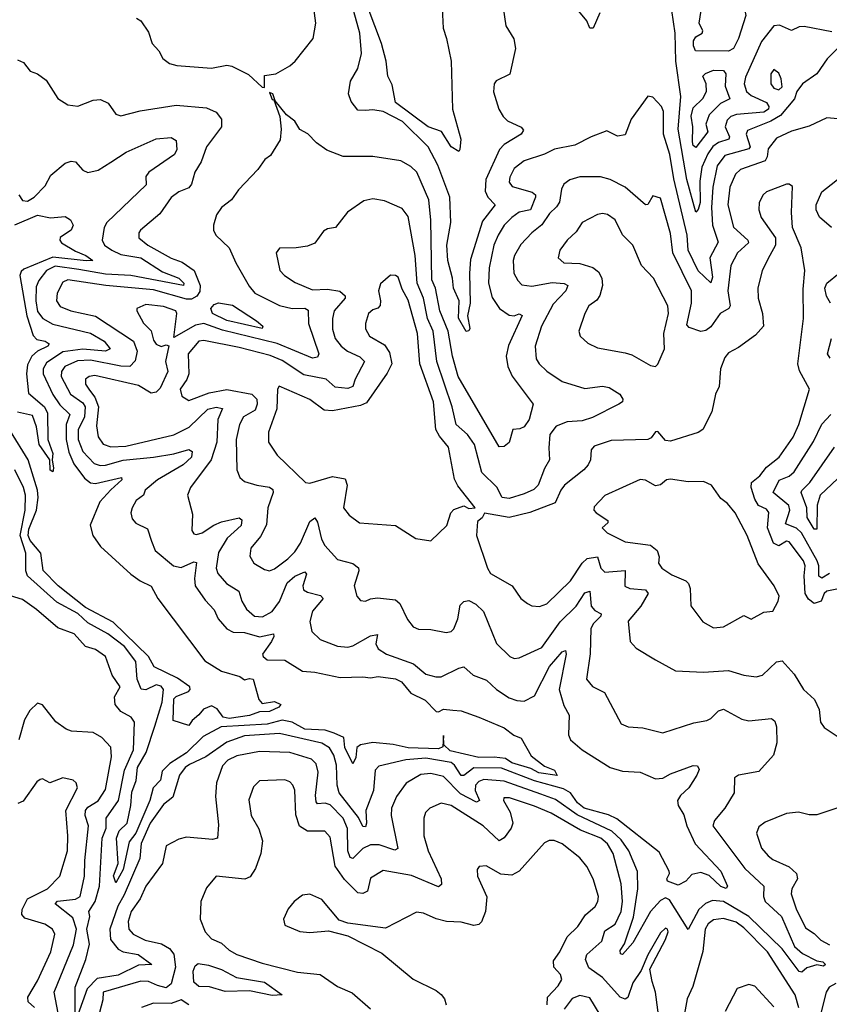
# Model space of a CAD drawing. Extents: x 1552294 to 1694791, y 811929 to 917222.
# Tile 74 of 256: x 1577864 to 1581075, y 858397 to 862299. Entities that reach past the tile are written whole.
import ezdxf

# ---------------------------------------------------------------- set-up
doc = ezdxf.new("R2010")
doc.units = 0

msp = doc.modelspace()

# ---------------------------------------------------------------- linework, layer by layer
at = {"layer": '0CON10XD'}
for points in [[(1579761.7, 862481.7), (1579792.3, 862275), (1579823.7, 862223.7), (1579830, 862185), (1579807.1, 862082.9), (1579753.1, 862056.9), (1579745.7, 862044.3), (1579743.4, 862013.4), (1579764.5, 861945), (1579781.5, 861915), (1579798.2, 861898.2), (1579852.6, 861872.6), (1579861.4, 861861.4), (1579852.5, 861845), (1579785, 861804.6), (1579767.1, 861785), (1579712, 861665), (1579710.5, 861619.5), (1579721, 861595), (1579749.7, 861565), (1579699.1, 861500.9), (1579651.9, 861348.1), (1579647.2, 861295), (1579650.9, 861175), (1579639.5, 861125), (1579648.5, 861075), (1579644.5, 861065.5), (1579635, 861063.6), (1579603.5, 861116.5), (1579606.8, 861185), (1579584.5, 861234.5), (1579581, 861275), (1579561.6, 861345), (1579557.9, 861405), (1579574.2, 861495), (1579570, 861595), (1579522.1, 861722.1), (1579483.6, 861795), (1579382, 861895), (1579305, 861934.6), (1579265, 861942.2), (1579235, 861939.6), (1579205, 861940.5), (1579178.9, 861975), (1579168.5, 862005), (1579176.4, 862055), (1579205.3, 862105), (1579220, 862165), (1579213.3, 862245), (1579181.9, 862355)], [(1580675, 862173.8), (1580544.2, 862175), (1580535.8, 862195), (1580535.8, 862215), (1580545, 862231.2), (1580570, 862245), (1580572.5, 862255), (1580558.8, 862285), (1580566, 862335), (1580544.6, 862374.6), (1580544.7, 862395), (1580555, 862408.7), (1580595, 862410), (1580645.7, 862395), (1580725, 862349.7), (1580739.7, 862335), (1580743.8, 862315), (1580715, 862224.3), (1580695, 862184.2), (1580675, 862173.8)], [(1580164.5, 862325.5), (1580137.5, 862265), (1580125, 862265.8), (1580113.5, 862295), (1580054.7, 862365)], [(1578835, 862030), (1578835, 862077.5), (1578880, 862085), (1578935, 862116.2), (1578956.7, 862135), (1579027.5, 862225), (1579037.8, 862285), (1579030, 862345)], [(1579540, 862345), (1579542.7, 862265), (1579556.8, 862225), (1579574.7, 862135), (1579580.6, 861945), (1579613.1, 861825), (1579610, 861785), (1579605, 861776.7), (1579575, 861795.6), (1579536.3, 861856.3), (1579483.7, 861875), (1579355, 861971.4), (1579340.6, 862040.6), (1579323.3, 862075), (1579317.8, 862135), (1579298.9, 862205), (1579245.7, 862345)], [(1581085, 862250.4), (1580975, 862272.4), (1580955, 862270.4), (1580924.2, 862255.8), (1580877.5, 862277.5), (1580855, 862274.7), (1580805, 862212.2), (1580741.8, 862071.7), (1580737.4, 862045), (1580746.1, 862015), (1580765, 861999.1), (1580825, 861970.2), (1580835.1, 861955.1), (1580833.5, 861945), (1580815, 861932.2), (1580706.4, 861923.6), (1580684.6, 861915.4), (1580669, 861901), (1580661.5, 861875), (1580679.2, 861835), (1580676, 861825), (1580635, 861812.9), (1580613.3, 861796.7), (1580592.8, 861767.2), (1580569.3, 861715), (1580561.3, 861658.7), (1580563, 861575), (1580555, 861546.7), (1580545, 861535.6), (1580509.2, 861665), (1580474.6, 861865), (1580486.3, 861995), (1580465.6, 862135), (1580463.7, 862245), (1580449.5, 862335)], [(1578327.5, 862305), (1578345, 862293.8), (1578375, 862250), (1578389.4, 862205), (1578415.8, 862175), (1578431.2, 862145), (1578458.8, 862125), (1578487, 862117), (1578625, 862106.2), (1578685, 862118.1), (1578705, 862114.5), (1578771.8, 862081.8), (1578825, 862032), (1578835, 862030)], [(1581126.8, 862205), (1581065.7, 862144.3), (1581025, 862084.8), (1580968.5, 862045), (1580945.7, 862015), (1580936.7, 861985), (1580880.6, 861919.4), (1580843.1, 861896.9), (1580750.2, 861859.8), (1580744.4, 861845), (1580760.8, 861795), (1580755, 861786.9), (1580659.9, 861760.1), (1580629.8, 861720.2), (1580613.2, 861635), (1580607.9, 861555), (1580611.5, 861485), (1580633.3, 861416.7), (1580601.2, 861355), (1580610.9, 861279.1), (1580605, 861255.7), (1580555, 861304.3), (1580515.4, 861385), (1580510.4, 861445), (1580458, 861668), (1580442.2, 861765), (1580417.6, 861845), (1580417.5, 861935), (1580408.8, 861955), (1580375, 861991.9), (1580355, 861995.7), (1580289.4, 861905), (1580265, 861842.5), (1580235, 861837.5), (1580191.9, 861858.1), (1580130, 861835), (1580065, 861801.5), (1579984.7, 861785.3), (1579945, 861765.7), (1579865, 861740), (1579825, 861709.1), (1579807.1, 861675), (1579805.4, 861655), (1579817.3, 861637.3), (1579896.7, 861615), (1579908.9, 861605), (1579909.4, 861595), (1579889.6, 861545), (1579845, 861536), (1579815, 861515.2), (1579785.8, 861485), (1579761.2, 861445), (1579744.4, 861405), (1579725.3, 861315.3), (1579722.5, 861255), (1579738.1, 861198.1), (1579766.8, 861155), (1579805, 861127.6), (1579825, 861125.7), (1579845, 861133.1), (1579856.8, 861126.7), (1579802.8, 861007.2), (1579792.6, 860965), (1579799.8, 860925), (1579816.6, 860886.6), (1579900.8, 860775), (1579884.5, 860715), (1579865, 860685.7), (1579847.5, 860677.5), (1579820, 860675), (1579805, 860624), (1579785, 860608), (1579765, 860605.8), (1579603.3, 860885), (1579581, 860965), (1579562.9, 861065), (1579530, 861145), (1579513.5, 861235), (1579497.8, 861267.8), (1579494.4, 861505), (1579487, 861585), (1579438.4, 861695), (1579415, 861716.9), (1579375, 861740), (1579265, 861756.8), (1579146.4, 861756.4), (1579082, 861782), (1579040.9, 861810.9), (1579006.8, 861846.8), (1578975, 861864), (1578955, 861896.2), (1578922.5, 861922.5), (1578877.5, 861977.5), (1578867.5, 862005), (1578855, 862010), (1578865, 861983.3), (1578871.7, 861981.7), (1578896.2, 861915), (1578900.8, 861865), (1578896.8, 861823.2), (1578859.1, 861760.9), (1578836.2, 861745), (1578808.8, 861705), (1578731.9, 861625), (1578704.4, 861585), (1578664.4, 861555), (1578644.7, 861525.3), (1578632.3, 861485), (1578632.6, 861465), (1578641.4, 861445), (1578694.5, 861395), (1578721.4, 861335), (1578773.5, 861243.5), (1578796.1, 861215), (1578895, 861166.5), (1578945, 861154.2), (1578995, 861155.8), (1579007.5, 861147.5), (1579008.8, 861095), (1579050, 860975), (1579045, 860961.1), (1579025, 860957.2), (1578885, 861015.6), (1578668.3, 861068.3), (1578595, 861095.2), (1578561, 861089), (1578475, 861040), (1578487.7, 861135), (1578483.6, 861145), (1578435, 861162.3), (1578365, 861169.7), (1578329.2, 861155), (1578328.6, 861145), (1578355, 861096.7), (1578386, 861066), (1578395, 861028.6), (1578405, 861013.6), (1578425, 861004.3), (1578445, 861010), (1578456.1, 861006.1), (1578442.1, 860945), (1578452.1, 860905), (1578421.2, 860838.8), (1578405, 860822.3), (1578385, 860819.4), (1578335, 860849.4), (1578161.5, 860888.5), (1578139.2, 860885), (1578125.3, 860874.7), (1578125.3, 860855), (1578141.1, 860831.1), (1578162.5, 860802.5), (1578176.7, 860765), (1578169, 860689), (1578175.5, 860645.5), (1578195, 860617.3), (1578225, 860606.5), (1578285, 860609), (1578475, 860653.2), (1578535.6, 860684.4), (1578610, 860755), (1578643.8, 860763.8), (1578668.2, 860758.3), (1578650.4, 860715), (1578645.7, 860624.3), (1578623.6, 860555), (1578541.2, 860445), (1578530, 860415), (1578548.9, 860338.9), (1578546.9, 860275), (1578555, 860261.4), (1578565, 860258.5), (1578587.1, 860265), (1578633.8, 860296.2), (1578665, 860308.8), (1578735, 860324.5), (1578745, 860317.5), (1578742, 860295), (1578687.3, 860245), (1578652.8, 860187.2), (1578643.5, 860125), (1578649.2, 860105), (1578684.8, 860064.8), (1578732.7, 860035), (1578745.3, 859995), (1578763.6, 859963.6), (1578795, 859935.9), (1578827.2, 859932.8), (1578865, 859953.4), (1578895, 859993.9), (1578925, 860067.3), (1578955, 860093.8), (1578995, 860110.5), (1579001.9, 860101.9), (1578986.3, 860055), (1578990, 860040), (1579005, 860029.8), (1579057.6, 860017.6), (1579067.3, 860005), (1579024.7, 859955), (1579014.7, 859914.7), (1579022.1, 859875), (1579055, 859842.3), (1579125, 859816.9), (1579165, 859812), (1579185, 859817.3), (1579255, 859857.4), (1579283.3, 859863.3), (1579276.8, 859825), (1579285.3, 859805.3), (1579319.2, 859785), (1579426, 859746), (1579475, 859705.6), (1579514.6, 859694.6), (1579535, 859695.5), (1579605, 859729.6), (1579625, 859734.4), (1579661.8, 859701.8), (1579715, 859682.3), (1579754.8, 859644.8), (1579805, 859612), (1579835, 859600.9), (1579865, 859598.8), (1579905, 859619.7), (1579965, 859735.8), (1580015, 859794.4), (1580029.1, 859799.1), (1580031.5, 859785), (1580003.2, 859645), (1580021.3, 859581.3), (1580042.8, 859542.8), (1580040.7, 859465), (1580048.5, 859445), (1580095, 859405.3), (1580205, 859335.1), (1580255, 859321), (1580325, 859317), (1580385, 859290.4), (1580415, 859293.8), (1580445, 859310.6), (1580535, 859343.4), (1580552.5, 859342.5), (1580558, 859328), (1580549.7, 859305), (1580517.5, 859255), (1580484.6, 859225), (1580473.2, 859205), (1580475.3, 859185), (1580498.1, 859148.1), (1580509.3, 859105), (1580542.9, 859032.9), (1580644.6, 858925), (1580670.4, 858865), (1580665, 858855.7), (1580645, 858864.2), (1580598.3, 858908.3), (1580565, 858919.4), (1580529, 858911), (1580505, 858885.6), (1580475, 858870), (1580433.1, 858885), (1580430.6, 858895), (1580441.4, 858915), (1580440, 858925), (1580399.6, 858999.6), (1580232, 859132), (1580198.4, 859148.4), (1580102.4, 859175), (1580075.5, 859195), (1580048.1, 859235), (1580020.7, 859250.7), (1579905, 859282.4), (1579775, 859333.6), (1579665.1, 859334.9), (1579625, 859303.4), (1579615, 859304.3), (1579588.8, 859345), (1579575, 859354.9), (1579475, 859372.4), (1579395, 859365.4), (1579288.9, 859341.1), (1579274.1, 859325), (1579267.6, 859245), (1579236.6, 859165), (1579240, 859115), (1579235, 859101.1), (1579225, 859101.9), (1579207.7, 859137.7), (1579131.6, 859235), (1579123.6, 859265), (1579120.2, 859345), (1579109.5, 859385), (1579093, 859413), (1579062.4, 859432.4), (1578895, 859469.8), (1578755, 859460.8), (1578685, 859436.6), (1578602.6, 859377.4), (1578538.1, 859348.1), (1578520.5, 859335), (1578498.4, 859305), (1578471.9, 859218.1), (1578435, 859188.6), (1578381.2, 859115), (1578346, 859035), (1578340.6, 858975), (1578278.8, 858831.2), (1578253.3, 858786.7), (1578221.6, 858695), (1578224.1, 858654.1), (1578255.2, 858615.2), (1578274.8, 858604.8), (1578334.5, 858595), (1578388.8, 858555), (1578335, 858551.9), (1578255, 858512.5), (1578171.1, 858498.9), (1578131.7, 858458.3), (1578095, 858355.8)], [(1577855, 862139.3), (1577878.8, 862128.8), (1577906.2, 862095), (1577935, 862084.5), (1577968.7, 862058.7), (1578015, 861986), (1578055, 861961.4), (1578095, 861956.7), (1578155, 861980.5), (1578185, 861983.1), (1578215, 861967.5), (1578245, 861924.2), (1578265, 861917.5), (1578341.9, 861938.1), (1578485, 861959.7), (1578605, 861949.3), (1578643, 861933), (1578664.4, 861905), (1578664.5, 861875), (1578605, 861795.6), (1578584.3, 861735), (1578559.1, 861695), (1578545, 861647.5), (1578535, 861633.1), (1578495, 861616.2), (1578465, 861593.8), (1578419.8, 861530.2), (1578343.5, 861465), (1578336.2, 861453.8), (1578336.4, 861435), (1578372.7, 861405), (1578465, 861353.8), (1578508.6, 861338.6), (1578555.5, 861305.5), (1578580.2, 861245), (1578578.6, 861221.4), (1578566.6, 861203.4), (1578545, 861191.8), (1578525, 861191), (1578395, 861228.2), (1578205.6, 861245.6), (1578055, 861268.4), (1578035, 861259.2), (1578013.1, 861215), (1578009.6, 861185), (1578025, 861162.7), (1578067.1, 861145), (1578165, 861124.1), (1578315.3, 861025), (1578329.8, 860985), (1578322.4, 860947.6), (1578301.1, 860925), (1578265.6, 860925.6), (1578145, 860949.1), (1578093.2, 860946.8), (1578043.8, 860925), (1578030.6, 860905), (1578028.9, 860885), (1578066, 860815), (1578115, 860780), (1578124.1, 860765), (1578121.4, 860725), (1578096.3, 860673.7), (1578095.4, 860635), (1578115, 860587.5), (1578159.7, 860539.7), (1578182.7, 860532.7), (1578205, 860533.8), (1578275, 860553.9), (1578394.6, 860565.4), (1578475, 860578.5), (1578535, 860595.9), (1578548.3, 860588.3), (1578545.3, 860565), (1578512.9, 860535), (1578410, 860475), (1578362.2, 860435), (1578355.4, 860415), (1578326.5, 860393.5), (1578310.7, 860365), (1578304.5, 860344.5), (1578310.4, 860320.4), (1578325, 860304.4), (1578370.8, 860280.8), (1578387.3, 860232.7), (1578401.8, 860195), (1578474.1, 860134.1), (1578505, 860128.3), (1578555, 860151.1), (1578565, 860148.6), (1578557, 860085), (1578560.5, 860055), (1578599, 859999), (1578635, 859960.6), (1578650.8, 859925), (1578685.5, 859885.5), (1578711.3, 859871.3), (1578755, 859870.5), (1578815, 859853.8), (1578870, 859865), (1578872.5, 859855), (1578863.2, 859835), (1578827.1, 859785), (1578829.2, 859775), (1578845, 859762.9), (1578915, 859761.2), (1578985, 859717.3), (1579035, 859713.8), (1579135, 859692), (1579225, 859695.4), (1579255, 859690.6), (1579285, 859695.6), (1579355, 859687.1), (1579377.5, 859675), (1579415, 859629.8), (1579471.8, 859601.8), (1579515, 859557.1), (1579525, 859555.7), (1579545, 859566.2), (1579582.2, 859562.2), (1579615, 859559.6), (1579685, 859535.3), (1579785, 859492.3), (1579823.3, 859463.3), (1579852.3, 859452.3), (1579892.4, 859382.4), (1579945, 859341.2), (1579984.4, 859325), (1579995.9, 859304.1), (1579922.7, 859315), (1579891, 859331), (1579815, 859354.6), (1579790.8, 859370.8), (1579745, 859376.9), (1579685.4, 859374.6), (1579571.5, 859401.5), (1579546.2, 859425), (1579545, 859462.5), (1579542.3, 859417.7), (1579525, 859409.4), (1579405, 859413.8), (1579345, 859427.2), (1579265, 859434.2), (1579215, 859425.2), (1579201.5, 859415), (1579197.4, 859375), (1579185, 859350.5), (1579153.3, 859415), (1579149.7, 859455), (1579111.5, 859471.5)], [(1580545, 861792.9), (1580535, 861800), (1580531.9, 861815), (1580533.6, 861875), (1580526.7, 861916.7), (1580535, 861949.1), (1580573, 861987), (1580588, 862015), (1580586.7, 862045), (1580572.5, 862075), (1580583.9, 862086.1), (1580615, 862098.8), (1580655, 862098), (1580664.2, 862084.2), (1580661.6, 862035), (1580680.5, 861985), (1580643.3, 861966.7), (1580597.5, 861922.5), (1580585.3, 861885), (1580593.2, 861855), (1580545, 861792.9)], [(1580875, 862020.9), (1580887.5, 862032.5), (1580883.5, 862065), (1580875, 862086.4), (1580855, 862101.8), (1580842.6, 862085), (1580842.6, 862045), (1580855, 862027.5), (1580875, 862020.9)], [(1581152.2, 861902.2), (1581065, 861910.1), (1580995, 861877.5), (1580925, 861857.6), (1580865, 861828.8), (1580832.5, 861787.5), (1580828.1, 861755), (1580819.9, 861740), (1580722.5, 861705), (1580702.8, 861687.2), (1580680.4, 861635), (1580672.4, 861565), (1580695, 861476.5), (1580751.2, 861425), (1580753.5, 861415), (1580710, 861375), (1580684.4, 861325), (1580672.3, 861225), (1580681.1, 861165), (1580675.6, 861154.4), (1580641.3, 861135), (1580605, 861081.3), (1580585, 861066.7), (1580565, 861063.1), (1580519.1, 861079.1), (1580510.2, 861090.2), (1580527.4, 861175), (1580528, 861225), (1580453.5, 861375), (1580445, 861451.2), (1580405, 861591.9), (1580375, 861601.1), (1580355, 861566.7), (1580345, 861565.8), (1580265, 861635.4), (1580205, 861665.3), (1580166.7, 861676.7), (1580085, 861676.6), (1580045, 861664.6), (1580022.4, 861647.6), (1580012.8, 861627.2), (1580005, 861575.6), (1579992.3, 861557.7), (1579965, 861531.1), (1579934.3, 861485.7), (1579895, 861454.6), (1579851.6, 861408.4), (1579825.9, 861365), (1579820.6, 861345), (1579823.3, 861295), (1579838.8, 861265), (1579855, 861248.2), (1579895, 861243.3), (1579975, 861257.5), (1580022.9, 861252.9), (1580037.8, 861245), (1580030, 861225), (1579979, 861171), (1579933.3, 861085), (1579908.6, 861005), (1579912.3, 860955), (1579923.6, 860935), (1579955, 860906.5), (1580015, 860864.7), (1580105, 860836.9), (1580175, 860846.2), (1580201.8, 860841.8), (1580244, 860815), (1580256, 860795), (1580254, 860785), (1580240, 860775), (1580135, 860722.6), (1580095, 860709.4), (1580035, 860704.8), (1579992, 860688), (1579966.7, 860655), (1579962.5, 860602.5), (1579965.4, 860555), (1579945, 860520), (1579919.7, 860455), (1579902.4, 860437.6), (1579865, 860420.6), (1579805, 860402), (1579777.1, 860405), (1579756.7, 860446.7), (1579696.5, 860505), (1579667.5, 860615), (1579639.5, 860655), (1579594.8, 860695), (1579579.3, 860765), (1579517.7, 860945), (1579504.3, 861065), (1579480.7, 861115), (1579465.1, 861195), (1579439.7, 861255), (1579431.9, 861365), (1579405, 861519.2), (1579380.8, 861550.8), (1579310.9, 861580.9), (1579265, 861589.6), (1579228.3, 861581.7), (1579164, 861536), (1579116.2, 861475), (1579085, 861470.8), (1579068.7, 861461.3), (1579035, 861414), (1579005, 861402), (1578960, 861395), (1578895, 861394.2), (1578880.6, 861375), (1578895.7, 861305), (1578914.3, 861285), (1578956.9, 861256.9), (1579025, 861228.9), (1579085, 861230.8), (1579133.4, 861223.4), (1579154.7, 861205), (1579154.7, 861195), (1579110.8, 861145), (1579104.3, 861115), (1579105, 861072.5), (1579115, 861035.5), (1579138.4, 861005), (1579163.6, 860985), (1579213.3, 860963.3), (1579231.5, 860945), (1579194.3, 860875), (1579184.8, 860845.2), (1579165, 860837), (1579115, 860842.5), (1579078.9, 860875), (1578991.3, 860891.3), (1578905, 860948.2), (1578857.7, 860967.7), (1578735, 861000.3), (1578595, 861028.1), (1578575, 861025.6), (1578532, 860975), (1578534.3, 860895), (1578526.6, 860873.4), (1578500, 860835), (1578507.1, 860807.1), (1578535, 860789.6), (1578615, 860819.7), (1578685, 860832.9), (1578785, 860815.6), (1578803.9, 860795), (1578806.3, 860775), (1578797.9, 860752.1), (1578751.3, 860725), (1578735.2, 860694.8), (1578723, 860635), (1578724.6, 860514.6), (1578736.9, 860485), (1578755, 860468.5), (1578803.9, 860453.9), (1578855, 860447.1), (1578867.5, 860437.5), (1578869.7, 860425), (1578847.9, 860365), (1578843.1, 860296.9), (1578818.7, 860251.3), (1578780.9, 860205), (1578776.9, 860173.1), (1578793.1, 860145), (1578835, 860120.5), (1578855, 860115.4), (1578875, 860123.3), (1578928, 860162), (1578955, 860189.7), (1578977.5, 860225), (1579015, 860310), (1579035, 860324.4), (1579045, 860308), (1579060.5, 860240.5), (1579074.7, 860215), (1579125, 860160.5), (1579185, 860143.9), (1579207, 860127), (1579208.5, 860115), (1579190.9, 860055), (1579200.5, 860015), (1579215, 859997.1), (1579235, 859994.4), (1579255, 860004.3), (1579282.7, 860007.3), (1579355, 860000), (1579371.3, 859985), (1579401.5, 859921.5), (1579425, 859892.9), (1579445, 859884.4), (1579495, 859882.1), (1579555, 859870), (1579575, 859874.4), (1579585.5, 859885), (1579600.9, 859925), (1579611.4, 859978.6), (1579625, 859993.8), (1579645, 859997.9), (1579672.4, 859982.4), (1579703.2, 859953.3), (1579755, 859827.5), (1579808.1, 859775), (1579825, 859767.7), (1579845, 859770.8), (1579935, 859811.5), (1580007.5, 859912.5), (1580071, 859975), (1580105, 860027.8), (1580124.4, 860034.4), (1580130.6, 859975), (1580145, 859958.1), (1580169.5, 859945), (1580168, 859935), (1580138.8, 859905), (1580128.9, 859885), (1580126.2, 859786.2), (1580111.5, 859685), (1580135, 859656.5), (1580182.8, 859632.8), (1580249.2, 859509.2), (1580277.3, 859497.3), (1580335, 859493.1), (1580415, 859473.3), (1580537.9, 859512.1), (1580588.7, 859521.3), (1580605, 859529.5), (1580635, 859560), (1580655, 859566.9), (1580727.5, 859527.5), (1580755, 859520), (1580845, 859529.5), (1580858.7, 859518.7), (1580865, 859496.7), (1580866.8, 859433.2), (1580853.2, 859385), (1580795, 859320), (1580715, 859305.4), (1580699.2, 859295), (1580697.8, 859235), (1580660.8, 859175), (1580618.9, 859125), (1580613.3, 859105), (1580739.5, 858935), (1580815, 858865.6), (1580813.9, 858825), (1580820.2, 858805), (1580885.2, 858745.2), (1580936.9, 858626.9), (1580968.2, 858598.2), (1581025, 858568.9), (1581048.9, 858565), (1581060, 858555), (1581051.1, 858548.9), (1581025, 858554.1), (1580985, 858541.5), (1580965, 858524.6), (1580955, 858526.9), (1580887.1, 858617.1), (1580755, 858744.6), (1580655, 858804.8), (1580611.4, 858808.6), (1580583.8, 858796.2), (1580557.5, 858772.5), (1580515, 858694.2), (1580441.1, 858811.1), (1580425, 858819.4), (1580405, 858809.1), (1580365.1, 858764.9), (1580295, 858641.4), (1580255, 858594), (1580246.8, 858596.8), (1580245, 858610), (1580263, 858637), (1580297.5, 858742.5), (1580315.1, 858855), (1580313.7, 858923.7), (1580279.7, 859005), (1580249.6, 859049.6), (1580212.8, 859082.8), (1580075, 859148.2), (1579988.2, 859208.2), (1579930.2, 859230.2)], [(1577860.5, 861605), (1577875, 861582.1), (1577895, 861580.3), (1577921.8, 861595), (1577965, 861640.6), (1577987.3, 861682.7), (1578045, 861730), (1578067.9, 861737.9), (1578085, 861735.7), (1578115, 861702.2), (1578135, 861692.9), (1578175, 861703.2), (1578225, 861733.8), (1578286.4, 861773.6), (1578405, 861826.4), (1578465, 861832.7), (1578485, 861820), (1578487.7, 861785), (1578478, 861765), (1578376.7, 861695), (1578365, 861677.5), (1578365.5, 861645), (1578209.2, 861495), (1578198.8, 861475), (1578191.4, 861425), (1578200.4, 861405), (1578229.6, 861385), (1578265, 861368), (1578345, 861354.8), (1578430.1, 861300.1), (1578495.3, 861275), (1578515, 861255.5), (1578514.3, 861245.7), (1578305, 861284.9), (1578205, 861290.3), (1578099.1, 861309.1), (1578005, 861321.9), (1577970.2, 861305), (1577939.8, 861265), (1577929.6, 861240.4), (1577928.5, 861185), (1577935, 861142.3), (1577955.7, 861115), (1577995, 861092), (1578145, 861057.2), (1578198.7, 861025), (1578222.7, 860995), (1578204.7, 860985.3), (1578115, 860993.5), (1578035, 860982.8), (1577970.3, 860939.7), (1577957.7, 860915), (1577956.6, 860895), (1577995, 860813.1), (1578023.1, 860773.1), (1578063, 860735), (1578048.5, 860695), (1578048.4, 860635), (1578058.8, 860585), (1578078.7, 860538.7), (1578121.5, 860481.5), (1578145, 860463.3), (1578165, 860461.5), (1578267.5, 860485), (1578268.6, 860475), (1578225, 860435.9), (1578181.8, 860388.2), (1578144.1, 860295.9), (1578154.3, 860255), (1578185, 860211.2), (1578305, 860101.8), (1578341.9, 860075), (1578385, 860054), (1578411.8, 860005), (1578598, 859758), (1578665, 859716.7), (1578736.6, 859696.6), (1578755, 859683.3), (1578775, 859688.8), (1578790, 859685), (1578812.9, 859605), (1578825, 859589.4), (1578875, 859596.9), (1578900, 859585), (1578892.2, 859575), (1578855, 859557.3), (1578815, 859556.2), (1578775, 859541.1), (1578695, 859529.5), (1578670.4, 859535), (1578647.8, 859567.8), (1578625, 859579.7), (1578592.7, 859567.3), (1578575, 859544.4), (1578547.9, 859522.1), (1578535, 859502), (1578472.3, 859522.3), (1578475, 859607.3), (1578485, 859617.6), (1578533.1, 859636.9), (1578540, 859645), (1578538.9, 859655), (1578489.4, 859689.4), (1578397.6, 859735), (1578374.5, 859775), (1578235, 859911.7), (1578125, 859969.9), (1578016.1, 860056.1), (1577956.7, 860116.7), (1577947.5, 860185), (1577905.1, 860235), (1577897.4, 860255), (1577900.1, 860279.9), (1577930.3, 860355), (1577937.5, 860405), (1577934.9, 860435), (1577897.9, 860555), (1577828.2, 860668.2)], [(1581083.3, 861475), (1581035, 861515.9), (1581022.5, 861545), (1581022.7, 861565), (1581045, 861616.7), (1581143.8, 861695)], [(1581105, 860041.9), (1581065, 860034.2), (1581054, 860025), (1581041.8, 859995), (1581015, 859985.9), (1580992.2, 860002.2), (1580978.7, 860025), (1580974.2, 860095), (1580978.8, 860135), (1580972.3, 860155), (1580915, 860230.3), (1580905, 860232.5), (1580875, 860214.3), (1580853.4, 860225), (1580829.6, 860285), (1580835, 860345.7), (1580825, 860359.1), (1580793.4, 860373.4), (1580779.4, 860399.4), (1580764.8, 860445), (1580766.3, 860465), (1580798.5, 860491.5), (1580825, 860526.2), (1580875.2, 860564.8), (1580930.6, 860645), (1580953.1, 860695), (1580996.4, 860835), (1580956.9, 860906.9), (1580949.1, 860935), (1580972.5, 861115), (1580970.7, 861230.7), (1580976.8, 861305), (1580962.3, 861395), (1580928.9, 861475), (1580924.4, 861535), (1580928, 861638), (1580915, 861647.5), (1580905, 861646.7), (1580825, 861616.4), (1580811.9, 861605), (1580796.5, 861575), (1580794.6, 861545), (1580804.6, 861515), (1580861.5, 861435), (1580860.5, 861405), (1580839.1, 861365), (1580807.8, 861305), (1580791.5, 861235), (1580791.8, 861195), (1580809.3, 861135), (1580813.1, 861085), (1580781.2, 861048.8), (1580715, 861000), (1580675, 860979.4), (1580659.9, 860960.1), (1580643.3, 860915), (1580638.2, 860845), (1580623.1, 860815), (1580608.5, 860745), (1580572.9, 860675), (1580555, 860663.1), (1580445, 860628.2), (1580425, 860631.8), (1580395, 860667.5), (1580385, 860666), (1580368, 860642), (1580355, 860634.7), (1580209.2, 860630.8), (1580141.5, 860608.5), (1580130, 860595), (1580127.7, 860555), (1580118.2, 860535), (1580101.5, 860515), (1580024.6, 860455), (1580009.4, 860435), (1579987.3, 860385), (1579886.4, 860346.4), (1579805, 860326.8), (1579707, 860343), (1579697.5, 860325), (1579679.3, 860310.7), (1579675.8, 860255), (1579718.9, 860125), (1579731.1, 860105), (1579816.7, 860055), (1579851.4, 860005), (1579877.5, 859985), (1579895, 859975.6), (1579925, 859973.5), (1579955, 859984.4), (1580047.8, 860075), (1580094.6, 860145.4), (1580115, 860164.4), (1580155, 860170.8), (1580168.9, 860125), (1580185, 860109.2), (1580265, 860116.7), (1580264.1, 860054.1), (1580283.3, 860045), (1580345, 860039.3), (1580356.4, 860025), (1580326.5, 859975), (1580277.5, 859915), (1580285.5, 859835.5), (1580308.3, 859808.3), (1580385, 859762.9), (1580465, 859718.6), (1580575, 859713.5), (1580675, 859719.6), (1580735, 859701.5), (1580785, 859694.5), (1580809.1, 859700.9), (1580865, 859754.4), (1580887.8, 859757.8), (1580935, 859705.5), (1580972.3, 859645), (1581016.4, 859605), (1581034.6, 859565), (1581039.1, 859515), (1581054.7, 859494.7), (1581145, 859433.8)], [(1580385, 860924.3), (1580395, 860933.3), (1580420.9, 860995), (1580418.5, 861055), (1580437.5, 861135), (1580433.8, 861165), (1580377.5, 861275), (1580329.6, 861325), (1580295, 861405.7), (1580255, 861446.9), (1580225, 861506.2), (1580195, 861527.5), (1580175, 861531.1), (1580155, 861526.5), (1580095, 861495.7), (1580071.1, 861458.9), (1580034.8, 861425.2), (1580005.6, 861385), (1579998.9, 861355), (1580021.2, 861335), (1580085, 861332.4), (1580136.3, 861316.3), (1580159.6, 861299.6), (1580173, 861275), (1580175.3, 861245), (1580164.2, 861205.8), (1580152.9, 861187.1), (1580121.1, 861165), (1580105.4, 861135), (1580081.9, 861065), (1580086, 861045), (1580117, 861017), (1580155, 860998.9), (1580265, 860979.2), (1580290.9, 860970.9), (1580365, 860928.5), (1580385, 860924.3)], [(1577845, 861486), (1577934.3, 861524.3), (1577986.7, 861513.3), (1578045, 861518.9), (1578065, 861505.6), (1578076.1, 861485), (1578068.2, 861465), (1578054.4, 861455), (1578025, 861435.8), (1578023.5, 861425), (1578030.6, 861415), (1578085, 861381.9), (1578127.1, 861365), (1578154, 861345), (1578127.3, 861342.7), (1577995, 861358.2), (1577880.2, 861309.8), (1577869.4, 861300.6), (1577864.3, 861285.7), (1577892.8, 861125), (1577917.2, 861047.2), (1577931.6, 861031.6), (1577965.7, 861025), (1577981.5, 861015), (1577975.3, 861005), (1577934.7, 860985.3), (1577912.4, 860965), (1577895, 860930.8), (1577890.8, 860895), (1577899.2, 860819.2), (1577962.5, 860765), (1577975, 860739.4), (1577976, 860635), (1577995, 860580), (1577992.5, 860555), (1577998.5, 860521.5), (1577995, 860506.7), (1577985, 860514), (1577983.6, 860555), (1577941.5, 860615), (1577930.6, 860685), (1577915, 860730), (1577855, 860744)], [(1579495, 860233.3), (1579557.5, 860295), (1579573.3, 860345), (1579585, 860357.5), (1579625, 860372.5), (1579645, 860362.5), (1579670, 860365), (1579601.5, 860451.5), (1579588.8, 860478.8), (1579563.9, 860605), (1579528.2, 860648.2), (1579514.4, 860675), (1579505, 860784.2), (1579450.4, 860935), (1579441, 861055), (1579405, 861186.9), (1579381.2, 861231.2), (1579365, 861278), (1579355, 861285.8), (1579335, 861286), (1579295, 861251.9), (1579286.7, 861225), (1579295.5, 861184.5), (1579293, 861167), (1579284.3, 861155.7), (1579265, 861149.4), (1579247.8, 861135), (1579235.5, 861095), (1579235.7, 861074.3), (1579251.8, 861045), (1579310.5, 861010.5), (1579330.5, 860980.5), (1579339.6, 860935), (1579321.2, 860898.8), (1579239.2, 860780.8), (1579215, 860770.4), (1579105, 860749.2), (1579072, 860752), (1579015, 860793.9), (1578893.5, 860846.5), (1578887.1, 860835), (1578883.2, 860756.7), (1578850.9, 860665), (1578850.9, 860625), (1578885, 860573.3), (1578998, 860465), (1579015, 860462.1), (1579105, 860489.3), (1579155, 860480), (1579162.1, 860455), (1579148.8, 860365), (1579171.2, 860335), (1579211.2, 860305), (1579355, 860294.3), (1579435, 860243.3), (1579495, 860233.3)], [(1581079.8, 861175), (1581063.2, 861203.2), (1581056.1, 861235), (1581065.3, 861255), (1581113.1, 861295)], [(1578825, 861074.8), (1578685, 861107.1), (1578629.3, 861135), (1578622.4, 861155), (1578635, 861170.2), (1578653, 861177), (1578707.4, 861167.4), (1578802.9, 861105), (1578828.1, 861085), (1578825, 861074.8)], [(1581077.5, 860957.5), (1581067, 860975), (1581083, 861035)], [(1581075.8, 860104.2), (1581045, 860086.1), (1581033.4, 860093.4), (1581033, 860135), (1581026.7, 860155), (1580964.2, 860265), (1580945, 860284.2), (1580900.8, 860300.8), (1580918, 860355), (1580913.4, 860373.4), (1580852.4, 860425), (1580876.1, 860473.9), (1580915, 860490.2), (1580935, 860507.3), (1581012.1, 860627.9), (1581044.3, 860695.7), (1581080.9, 860735)], [(1581155, 860524.5), (1581038.6, 860415), (1581026.1, 860375), (1581025, 860280), (1581015, 860280), (1580986.9, 860326.9), (1580985.8, 860365), (1580962.4, 860425), (1580966.1, 860433.9), (1580997.8, 860465), (1581095.5, 860604.5)], [(1579111.5, 859471.5), (1579075, 859484.1), (1578995, 859487.7), (1578945, 859515.1), (1578905, 859523), (1578845, 859506.8), (1578663, 859497), (1578591.1, 859458.9), (1578526, 859394), (1578459.1, 859350.9), (1578428.5, 859321.5), (1578422.3, 859285), (1578393.5, 859255), (1578380.1, 859205), (1578325.1, 859075), (1578298.8, 859041.2), (1578275, 858931.8), (1578245, 858879.2), (1578236.8, 858906.8), (1578254.2, 858955.8), (1578247.4, 859055), (1578258.9, 859085), (1578290.5, 859115), (1578305.1, 859185), (1578308.4, 859238.4), (1578326.5, 859283.5), (1578331.9, 859335), (1578366.2, 859395), (1578400.7, 859499.3), (1578428.7, 859595), (1578434.6, 859645), (1578425, 859658.2), (1578405, 859662.7), (1578365, 859643.7), (1578345.6, 859645.6), (1578330.5, 859685), (1578324.3, 859755), (1578280, 859815), (1578213.8, 859865), (1578135, 859908.3), (1578095, 859946.4), (1578011, 859991), (1577895.5, 860095), (1577888.3, 860115), (1577887.9, 860185), (1577865.7, 860255), (1577885.4, 860355), (1577887.3, 860415), (1577879.3, 860445), (1577844.8, 860515)], [(1580615, 859889.2), (1580655, 859892.9), (1580735, 859937.5), (1580765, 859923.3), (1580815, 859951.2), (1580850, 859955), (1580872, 859995), (1580875.7, 860015), (1580855.7, 860055), (1580792.1, 860142.1), (1580748.2, 860255), (1580701.2, 860345), (1580671.4, 860381.4), (1580645, 860402.2), (1580607.8, 860455), (1580575, 860469.4), (1580515, 860467.9), (1580445, 860478.8), (1580429.2, 860475), (1580405, 860455.5), (1580385, 860451.1), (1580345, 860474.4), (1580325, 860476.5), (1580185, 860412.9), (1580142, 860368), (1580141.1, 860355), (1580150.6, 860345), (1580196.7, 860315), (1580196.7, 860305), (1580174.2, 860285), (1580194.2, 860265), (1580265, 860229.2), (1580366.1, 860216.1), (1580392, 860195), (1580399.3, 860170.8), (1580397.1, 860145), (1580410, 860125), (1580449.7, 860099.7), (1580505, 860075.9), (1580516.1, 860065), (1580522.7, 860045), (1580525.6, 859975.6), (1580572.4, 859912.4), (1580615, 859889.2)], [(1578084.8, 858365), (1578084, 858465), (1578126.4, 858575), (1578141.2, 858635), (1578130.5, 858695), (1578141.7, 858745), (1578138.8, 858765), (1578163.3, 858805), (1578181.2, 858865), (1578191.1, 859055), (1578206.8, 859095), (1578206.5, 859135), (1578256.1, 859205), (1578280.3, 859325), (1578315.8, 859405), (1578319.4, 859515), (1578306.5, 859535), (1578265, 859557.6), (1578243, 859585), (1578240.6, 859615), (1578262.4, 859655), (1578231.4, 859701.4), (1578205, 859775.4), (1578165, 859803.4), (1578125, 859814.7), (1578079.6, 859865), (1578015, 859889.5), (1577931.3, 859961.3), (1577875, 860001.2), (1577810.6, 860020.6)], [(1578022.6, 858335), (1578001, 858445), (1578077.4, 858632.6), (1578089.6, 858695), (1578075, 858740), (1578004.5, 858795), (1578013.8, 858806.2), (1578085, 858813.4), (1578103.4, 858825), (1578121.3, 858905), (1578122.3, 858967.7), (1578137.2, 859105), (1578123.2, 859145), (1578125.1, 859164.9), (1578135, 859177.8), (1578175, 859203.2), (1578205, 859248.2), (1578228.1, 859378.1), (1578226.1, 859416.1), (1578190, 859455), (1578155, 859473.8), (1578069.8, 859479.8), (1578048, 859488), (1578007, 859517), (1577955, 859584.2), (1577935, 859590), (1577905, 859561.1), (1577883.4, 859525), (1577861, 859445)], [(1579930.2, 859230.2), (1579785, 859282.1), (1579705, 859288), (1579685, 859280.2), (1579671.6, 859265), (1579670.5, 859245), (1579687.7, 859205), (1579675, 859197.7), (1579611.5, 859231.5), (1579545, 859300), (1579495, 859312), (1579455, 859308.4), (1579396.1, 859273.9), (1579358.7, 859221.3), (1579338.8, 859175), (1579336.7, 859145), (1579364.2, 859015), (1579351.7, 859008.3), (1579289.7, 859029.7), (1579255, 859029.2), (1579225.1, 859014.9), (1579185, 858975.4), (1579175, 858978.5), (1579165.1, 859005.1), (1579163.7, 859093.7), (1579147.1, 859135), (1579095, 859188.1), (1579075, 859193.7), (1579045, 859191.8), (1579039.5, 859199.5), (1579036.8, 859225), (1579047.5, 859317.5), (1579040.2, 859350.2), (1579021.1, 859368.9), (1578935, 859394.4), (1578815, 859399.6), (1578725, 859382.1), (1578689.2, 859365), (1578667.9, 859342.1), (1578645.2, 859275), (1578641.2, 859221.2), (1578652.1, 859107.9), (1578648.8, 859055), (1578629.3, 859050.7), (1578525, 859060), (1578495, 859052.2), (1578445.4, 859024.6), (1578430, 858955), (1578365, 858865.5), (1578342, 858815), (1578305.8, 858765), (1578293.9, 858725), (1578296.8, 858695), (1578313.8, 858675), (1578362, 858652), (1578427.1, 858637.1), (1578458.1, 858618.1), (1578475.8, 858595.8), (1578482.6, 858545), (1578465, 858478.3), (1578445, 858462.6), (1578411.1, 858471.1), (1578375, 858487.6), (1578345, 858488.4), (1578195.7, 858445), (1578193.6, 858415), (1578167.7, 858315)], [(1578054.7, 859065.3), (1578047.6, 859165), (1578093.1, 859255), (1578088.5, 859275), (1578075.8, 859285.8), (1578035, 859294.7), (1577984.3, 859274.3), (1577955, 859291.2), (1577945, 859288), (1577931.7, 859278.3), (1577877.7, 859202.3), (1577856.5, 859193.5)], [(1580405.8, 858285), (1580384.8, 858445), (1580372.1, 858487.9), (1580363.2, 858536.8), (1580425, 858653.8), (1580435.5, 858685), (1580433.3, 858695), (1580425, 858699.2), (1580405, 858680), (1580355, 858593.8), (1580328.5, 858531.5), (1580295, 858481.9), (1580275.2, 858424.8), (1580265, 858417.3), (1580245, 858425.4), (1580175, 858503.4), (1580121.2, 858541.2), (1580107.5, 858575), (1580113.5, 858595), (1580172.3, 858647.7), (1580185, 858688.5), (1580225, 858714.7), (1580249.3, 858765), (1580254.5, 858805), (1580249.6, 858875), (1580216.8, 858995), (1580195, 859032.5), (1580168.7, 859055), (1580087.6, 859087.5), (1579972.2, 859155), (1579905, 859182.2), (1579806, 859215), (1579784, 859215), (1579782.5, 859205), (1579808.4, 859158.4), (1579819.1, 859115), (1579812.6, 859095), (1579785, 859056.5), (1579765, 859045.5), (1579702.3, 859105), (1579575, 859185.2), (1579535, 859194.6), (1579490, 859175), (1579473.3, 859156.7), (1579466.2, 859135), (1579466.8, 859065), (1579483.9, 859005), (1579535.7, 858895), (1579537.4, 858872.6), (1579525, 858862.8), (1579417.2, 858907.2), (1579305, 858926.8), (1579255, 858896.7), (1579243.6, 858845), (1579225, 858835.8), (1579205, 858838.4), (1579151.5, 858891.5), (1579115.2, 858945), (1579095, 859059.4), (1579073.5, 859083.5), (1579005, 859083.5), (1578973.1, 859103.1), (1578958.5, 859148.5), (1578955.3, 859245.3), (1578947.9, 859265), (1578935, 859278.5), (1578915, 859286.1), (1578815, 859282.2), (1578791.5, 859258.5), (1578772.4, 859207.6), (1578781.8, 859145), (1578812.5, 859092.5), (1578827.1, 859045), (1578820, 858995), (1578798.9, 858935), (1578777.6, 858902.4), (1578757.1, 858892.9), (1578643.3, 858905), (1578605, 858859.2), (1578583.1, 858805), (1578579.3, 858735), (1578599.6, 858685), (1578625, 858657.1), (1578665, 858640), (1578695, 858611.5), (1578725.8, 858595), (1578825, 858560.2), (1578966.2, 858525), (1579055, 858514.7), (1579125, 858467.3), (1579182.4, 858442.4), (1579255, 858379.7)], [(1581105, 859174.6), (1581025, 859148.2), (1580995, 859148.2), (1580951.9, 859158.1), (1580905, 859153.1), (1580820.5, 859119.5), (1580795, 859100.6), (1580785.4, 859075), (1580805, 859015.8), (1580831.8, 858985), (1580850.8, 858970.8), (1580915, 858942.4), (1580944.6, 858915), (1580948.2, 858895), (1580925.5, 858855), (1580922.9, 858835), (1580943.6, 858775), (1580980.7, 858700.8), (1581015, 858678.2), (1581041.3, 858651.3), (1581075, 858632.7)], [(1577922.5, 858385), (1577897.4, 858407.4), (1577895.9, 858425), (1577935, 858490.6), (1577987.6, 858605), (1578003.6, 858675), (1577994.6, 858694.6), (1577964.2, 858715), (1577885, 858738.4), (1577873.3, 858753.3), (1577873.4, 858773.4), (1577895.2, 858815), (1577974.3, 858855), (1578023.8, 858905), (1578053.9, 859005), (1578054.7, 859065.3)], [(1579955.3, 858395.3), (1579957.1, 858425), (1579999.4, 858470.6), (1580013.6, 858495), (1580009.1, 858515), (1579981.9, 858545), (1579980.5, 858569.5), (1580006.2, 858605), (1580035.2, 858664.8), (1580076.7, 858705), (1580108.2, 858751.8), (1580146.5, 858785), (1580156.9, 858805), (1580158.9, 858825), (1580138.7, 858895), (1580113.6, 858943.6), (1580085, 858977.5), (1580015, 859033.5), (1579983.6, 859046.4), (1579963.6, 859046.4), (1579945, 859037.5), (1579844.7, 858925.3), (1579815, 858908.9), (1579772.5, 858912.5), (1579714.1, 858945.9), (1579686.2, 858943.8), (1579678.8, 858931.2), (1579680, 858905), (1579716.4, 858823.6), (1579711.2, 858765), (1579695.9, 858724.1), (1579685, 858713.6), (1579665, 858710), (1579615, 858722.3), (1579556, 858726), (1579515.9, 858735.9), (1579465, 858758.5), (1579437, 858763), (1579315, 858699.2), (1579165, 858718.6), (1579130.6, 858730.6), (1579062.4, 858812.4), (1579014.2, 858834.2), (1578985, 858830), (1578952, 858805), (1578929.2, 858775), (1578910.8, 858735), (1578915, 858711.2), (1578975, 858685.7), (1579015, 858681.4), (1579088.3, 858688.3), (1579165, 858668), (1579299.7, 858599.7), (1579425, 858496.7), (1579515, 858452.2), (1579535, 858436.7), (1579548.7, 858418.7), (1579555.3, 858395)], [(1580953.3, 858383.3), (1580938.7, 858435), (1580830, 858605), (1580735, 858700.2), (1580705, 858722.6), (1580655, 858737.9), (1580615, 858731.5), (1580593.9, 858716.1), (1580581.9, 858695), (1580572.9, 858607.1), (1580532.8, 858467.2), (1580511.5, 858418.5), (1580495, 858331.2)], [(1578865, 858431.5), (1578775, 858450.9), (1578678.5, 858448.5), (1578616.3, 858466.3), (1578575, 858468.3), (1578554.4, 858485), (1578551.8, 858528.2), (1578560.6, 858549.4), (1578571.6, 858558.4), (1578612.5, 858552.5), (1578665, 858535.2), (1578723.9, 858503.9), (1578834.4, 858485), (1578905, 858434.3), (1578865, 858431.5)], [(1580855, 858386.9), (1580779.3, 858469.3), (1580755, 858476), (1580709.5, 858460.5), (1580661.2, 858368.8)], [(1581100.7, 858479.3), (1581074.4, 858465), (1581061.8, 858445), (1581038.5, 858351.5)], [(1578535, 858395.3), (1578505, 858414.6), (1578465, 858400.8), (1578395, 858401.8), (1578347.8, 858385)], [(1580166.1, 858356.1), (1580125, 858422.5), (1580085, 858432.1), (1580055, 858420), (1580042.5, 858405), (1580022.6, 858377.4)]]:
    msp.add_lwpolyline(points, dxfattribs=at)

doc.saveas('drawing.dxf')
